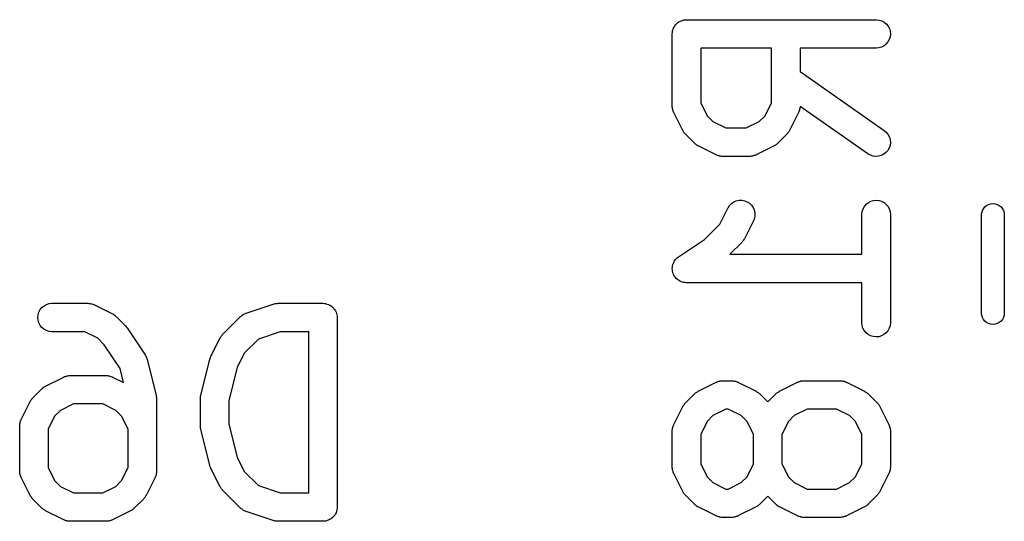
# Model space of a CAD drawing. Extents: x 0.77 to 5.19, y -2.29 to -0.61.
# Tile 7 of 41: x 0.77 to 0.97, y -1.65 to -1.55. Entities that reach past the tile are written whole.
import ezdxf

# ---------------------------------------------------------------- set-up
doc = ezdxf.new("R2010")
doc.units = 0
doc.header["$MEASUREMENT"] = 0
doc.layers.add('BLACK', color=7, linetype='CONTINUOUS')

msp = doc.modelspace()

# ---------------------------------------------------------------- linework, layer by layer
at = {"layer": 'BLACK', "linetype": 'CONTINUOUS'}
for p, q in [((0.905636, -1.55132), (0.905718, -1.55105)), ((0.905718, -1.55105), (0.905723, -1.55104)), ((0.905723, -1.55104), (0.905726, -1.55103)), ((0.905726, -1.55103), (0.905861, -1.55079)), ((0.905861, -1.55079), (0.905992, -1.55054)), ((0.905992, -1.55054), (0.905999, -1.55053)), ((0.905999, -1.55053), (0.906004, -1.55053)), ((0.906004, -1.55053), (0.906183, -1.55031)), ((0.906183, -1.55031), (0.90636, -1.5501)), ((0.90636, -1.5501), (0.906368, -1.55009)), ((0.906368, -1.55009), (0.906374, -1.55008)), ((0.906374, -1.55008), (0.906589, -1.54991)), ((0.906589, -1.54991), (0.906806, -1.54973)), ((0.906806, -1.54973), (0.906815, -1.54973)), ((0.906815, -1.54973), (0.906823, -1.54972)), ((0.906823, -1.54972), (0.907069, -1.54959)), ((0.907069, -1.54959), (0.907315, -1.54946)), ((0.907315, -1.54946), (0.907325, -1.54946)), ((0.907325, -1.54946), (0.907334, -1.54946)), ((0.907334, -1.54946), (0.907601, -1.54938)), ((0.907601, -1.54938), (0.907867, -1.5493)), ((0.907867, -1.5493), (0.907877, -1.5493)), ((0.907877, -1.5493), (0.907887, -1.54929)), ((0.907887, -1.54929), (0.908163, -1.54927)), ((0.908163, -1.54927), (0.90844, -1.54924)), ((0.90844, -1.54924), (0.94781, -1.54924)), ((0.94781, -1.54924), (0.947851, -1.54924)), ((0.947851, -1.54924), (0.948424, -1.54931)), ((0.948424, -1.54931), (0.948973, -1.54948)), ((0.948973, -1.54948), (0.949478, -1.54976)), ((0.949478, -1.54976), (0.94992, -1.55013)), ((0.94992, -1.55013), (0.950281, -1.55058)), ((0.950281, -1.55058), (0.950548, -1.55109)), ((0.905487, -1.55219), (0.905488, -1.55217)), ((0.905488, -1.55217), (0.905487, -1.55217)), ((0.905487, -1.55217), (0.905488, -1.55217)), ((0.905487, -1.56719), (0.905487, -1.55219)), ((0.905488, -1.55215), (0.905519, -1.55187)), ((0.905488, -1.55217), (0.905488, -1.55215)), ((0.905519, -1.55187), (0.905548, -1.5516)), ((0.905548, -1.5516), (0.905551, -1.55159)), ((0.905551, -1.55159), (0.905552, -1.55158)), ((0.905552, -1.55158), (0.905636, -1.55132)), ((0.950703, -1.55279), (0.950532, -1.55334)), ((0.950548, -1.55109), (0.950711, -1.55164)), ((0.950763, -1.55221), (0.950703, -1.55279)), ((0.950711, -1.55164), (0.950763, -1.55221)), ((0.911393, -1.55515), (0.911393, -1.56649)), ((0.92611, -1.55515), (0.911393, -1.55515)), ((0.92611, -1.56649), (0.92611, -1.55515)), ((0.94781, -1.55515), (0.932015, -1.55515)), ((0.932015, -1.55515), (0.932015, -1.56003)), ((0.948384, -1.55509), (0.94781, -1.55515)), ((0.948935, -1.55492), (0.948384, -1.55509)), ((0.949444, -1.55465), (0.948935, -1.55492)), ((0.949891, -1.55429), (0.949444, -1.55465)), ((0.950258, -1.55384), (0.949891, -1.55429)), ((0.950532, -1.55334), (0.950258, -1.55384)), ((0.932015, -1.56003), (0.949504, -1.57227)), ((0.905496, -1.56728), (0.905487, -1.56719)), ((0.905492, -1.56736), (0.905496, -1.56728)), ((0.905524, -1.56756), (0.905492, -1.56736)), ((0.911393, -1.56649), (0.912742, -1.56919)), ((0.924761, -1.56919), (0.92611, -1.56649)), ((0.932008, -1.56741), (0.931973, -1.56761)), ((0.932014, -1.56724), (0.932005, -1.56732)), ((0.932005, -1.56732), (0.932008, -1.56741)), ((0.946117, -1.57711), (0.932014, -1.56724)), ((0.905544, -1.56777), (0.905524, -1.56756)), ((0.905569, -1.56785), (0.905544, -1.56777)), ((0.905582, -1.56793), (0.905569, -1.56785)), ((0.905652, -1.56812), (0.905582, -1.56793)), ((0.90571, -1.56832), (0.905652, -1.56812)), ((0.905751, -1.56839), (0.90571, -1.56832)), ((0.905781, -1.56848), (0.905751, -1.56839)), ((0.905799, -1.56851), (0.905781, -1.56848)), ((0.907674, -1.57226), (0.905799, -1.56851)), ((0.912742, -1.56919), (0.913939, -1.57039)), ((0.923564, -1.57039), (0.924761, -1.56919)), ((0.931704, -1.56851), (0.929829, -1.57226)), ((0.931735, -1.56843), (0.931704, -1.56851)), ((0.931777, -1.56835), (0.931735, -1.56843)), ((0.931837, -1.56816), (0.931777, -1.56835)), ((0.93191, -1.56797), (0.931837, -1.56816)), ((0.931925, -1.56789), (0.93191, -1.56797)), ((0.931951, -1.56781), (0.931925, -1.56789)), ((0.931973, -1.56761), (0.931951, -1.56781)), ((0.913939, -1.57039), (0.916636, -1.57174)), ((0.920866, -1.57174), (0.923564, -1.57039)), ((0.907762, -1.5724), (0.907674, -1.57226)), ((0.907839, -1.57255), (0.907762, -1.5724)), ((0.907915, -1.57265), (0.907839, -1.57255)), ((0.907981, -1.57275), (0.907915, -1.57265)), ((0.908095, -1.57287), (0.907981, -1.57275)), ((0.908198, -1.573), (0.908095, -1.57287)), ((0.908227, -1.57303), (0.908198, -1.573)), ((0.910102, -1.5749), (0.908227, -1.57303)), ((0.916636, -1.57174), (0.920866, -1.57174)), ((0.929276, -1.57303), (0.927401, -1.5749)), ((0.929381, -1.5729), (0.929276, -1.57303)), ((0.929497, -1.57278), (0.929381, -1.5729)), ((0.929564, -1.57268), (0.929497, -1.57278)), ((0.929642, -1.57258), (0.929564, -1.57268)), ((0.92972, -1.57244), (0.929642, -1.57258)), ((0.92981, -1.5723), (0.92972, -1.57244)), ((0.929829, -1.57226), (0.92981, -1.5723)), ((0.949504, -1.57227), (0.949537, -1.5723)), ((0.949537, -1.5723), (0.949969, -1.57268)), ((0.949969, -1.57268), (0.95032, -1.57313)), ((0.95032, -1.57313), (0.950574, -1.57365)), ((0.91023, -1.57501), (0.910102, -1.5749)), ((0.910349, -1.57512), (0.91023, -1.57501)), ((0.910452, -1.57519), (0.910349, -1.57512)), ((0.910547, -1.57527), (0.910452, -1.57519)), ((0.910693, -1.57535), (0.910547, -1.57527)), ((0.910832, -1.57544), (0.910693, -1.57535)), ((0.910869, -1.57546), (0.910832, -1.57544)), ((0.914619, -1.57733), (0.910869, -1.57546)), ((0.926634, -1.57546), (0.922884, -1.57733)), ((0.926774, -1.57537), (0.926634, -1.57546)), ((0.926921, -1.57529), (0.926774, -1.57537)), ((0.927017, -1.57522), (0.926921, -1.57529)), ((0.927121, -1.57515), (0.927017, -1.57522)), ((0.927242, -1.57504), (0.927121, -1.57515)), ((0.927372, -1.57493), (0.927242, -1.57504)), ((0.927401, -1.5749), (0.927372, -1.57493)), ((0.950687, -1.57535), (0.950504, -1.5759)), ((0.950574, -1.57365), (0.950723, -1.57421)), ((0.950762, -1.57478), (0.950687, -1.57535)), ((0.950723, -1.57421), (0.950762, -1.57478)), ((0.9147, -1.57736), (0.914619, -1.57733)), ((0.914776, -1.5774), (0.9147, -1.57736)), ((0.914968, -1.57747), (0.914776, -1.5774)), ((0.915157, -1.57754), (0.914968, -1.57747)), ((0.915243, -1.57755), (0.915157, -1.57754)), ((0.915325, -1.57758), (0.915243, -1.57755)), ((0.915526, -1.5776), (0.915325, -1.57758)), ((0.915725, -1.57764), (0.915526, -1.5776)), ((0.915812, -1.57763), (0.915725, -1.57764)), ((0.915898, -1.57764), (0.915812, -1.57763)), ((0.915939, -1.57764), (0.915898, -1.57764)), ((0.921564, -1.57764), (0.915939, -1.57764)), ((0.92165, -1.57763), (0.921564, -1.57764)), ((0.921737, -1.57764), (0.92165, -1.57763)), ((0.921936, -1.57761), (0.921737, -1.57764)), ((0.922137, -1.57759), (0.921936, -1.57761)), ((0.922221, -1.57756), (0.922137, -1.57759)), ((0.922306, -1.57755), (0.922221, -1.57756)), ((0.922495, -1.57748), (0.922306, -1.57755)), ((0.922689, -1.57742), (0.922495, -1.57748)), ((0.922765, -1.57738), (0.922689, -1.57742)), ((0.922847, -1.57735), (0.922765, -1.57738)), ((0.922884, -1.57733), (0.922847, -1.57735)), ((0.946619, -1.57739), (0.946117, -1.57711)), ((0.947166, -1.57757), (0.946619, -1.57739)), ((0.947739, -1.57764), (0.947166, -1.57757)), ((0.948313, -1.5776), (0.947739, -1.57764)), ((0.948869, -1.57745), (0.948313, -1.5776)), ((0.949384, -1.57719), (0.948869, -1.57745)), ((0.949839, -1.57684), (0.949384, -1.57719)), ((0.950217, -1.5764), (0.949839, -1.57684)), ((0.950504, -1.5759), (0.950217, -1.5764)), ((0.917066, -1.58833), (0.91738, -1.58785)), ((0.91738, -1.58785), (0.917782, -1.58743)), ((0.917782, -1.58743), (0.918256, -1.58711)), ((0.918256, -1.58711), (0.918784, -1.58688)), ((0.918784, -1.58688), (0.919348, -1.58676)), ((0.919348, -1.58676), (0.919924, -1.58675)), ((0.919924, -1.58675), (0.920491, -1.58685)), ((0.920491, -1.58685), (0.921028, -1.58706)), ((0.921028, -1.58706), (0.921513, -1.58737)), ((0.921513, -1.58737), (0.92193, -1.58777)), ((0.92193, -1.58777), (0.92226, -1.58824)), ((0.945374, -1.58802), (0.945744, -1.58758)), ((0.945744, -1.58758), (0.946193, -1.58722)), ((0.946193, -1.58722), (0.946704, -1.58695)), ((0.946704, -1.58695), (0.947257, -1.58679)), ((0.947257, -1.58679), (0.947831, -1.58674)), ((0.947831, -1.58674), (0.948404, -1.5868)), ((0.948404, -1.5868), (0.948954, -1.58697)), ((0.948954, -1.58697), (0.949461, -1.58724)), ((0.949461, -1.58724), (0.949905, -1.58761)), ((0.949905, -1.58761), (0.95027, -1.58805)), ((0.970369, -1.58814), (0.970729, -1.58785)), ((0.970729, -1.58785), (0.971139, -1.58763)), ((0.971139, -1.58763), (0.971584, -1.58749)), ((0.971584, -1.58749), (0.972047, -1.58745)), ((0.972047, -1.58745), (0.97251, -1.58749)), ((0.97251, -1.58749), (0.972956, -1.58763)), ((0.972956, -1.58763), (0.973366, -1.58785)), ((0.973366, -1.58785), (0.973726, -1.58814)), ((0.915387, -1.59169), (0.917048, -1.58837)), ((0.917048, -1.58837), (0.917066, -1.58833)), ((0.92226, -1.58824), (0.922493, -1.58876)), ((0.922493, -1.58876), (0.922619, -1.58933)), ((0.922634, -1.5899), (0.922536, -1.59047)), ((0.922619, -1.58933), (0.922634, -1.5899)), ((0.944857, -1.58969), (0.944858, -1.58965)), ((0.944857, -1.59798), (0.944857, -1.58969)), ((0.944858, -1.58965), (0.944922, -1.58907)), ((0.944922, -1.58907), (0.945096, -1.58853)), ((0.945096, -1.58853), (0.945374, -1.58802)), ((0.95027, -1.58805), (0.95054, -1.58856)), ((0.95054, -1.58856), (0.950707, -1.58912)), ((0.950707, -1.58912), (0.950763, -1.58969)), ((0.950763, -1.58969), (0.950763, -1.61219)), ((0.969685, -1.5897), (0.969719, -1.58936)), ((0.969685, -1.6103), (0.969685, -1.5897)), ((0.969719, -1.58936), (0.969854, -1.58891)), ((0.969854, -1.58891), (0.970074, -1.5885)), ((0.970074, -1.5885), (0.970369, -1.58814)), ((0.973726, -1.58814), (0.974021, -1.5885)), ((0.974021, -1.5885), (0.97424, -1.58891)), ((0.97424, -1.58891), (0.974375, -1.58936)), ((0.974375, -1.58936), (0.974409, -1.5897)), ((0.974409, -1.5897), (0.974409, -1.6103)), ((0.912183, -1.59489), (0.915387, -1.59169)), ((0.92233, -1.59101), (0.920455, -1.59476)), ((0.922536, -1.59047), (0.92233, -1.59101)), ((0.906802, -1.59848), (0.912183, -1.59489)), ((0.919902, -1.59553), (0.917444, -1.59798)), ((0.920007, -1.5954), (0.919902, -1.59553)), ((0.920123, -1.59528), (0.920007, -1.5954)), ((0.92019, -1.59518), (0.920123, -1.59528)), ((0.920268, -1.59508), (0.92019, -1.59518)), ((0.920346, -1.59493), (0.920268, -1.59508)), ((0.920436, -1.5948), (0.920346, -1.59493)), ((0.920455, -1.59476), (0.920436, -1.5948)), ((0.917444, -1.59798), (0.944857, -1.59798)), ((0.905548, -1.60034), (0.905634, -1.60007)), ((0.905634, -1.60007), (0.905716, -1.5998)), ((0.905716, -1.5998), (0.905717, -1.5998)), ((0.905717, -1.5998), (0.905718, -1.59979)), ((0.905718, -1.59979), (0.90586, -1.59953)), ((0.90586, -1.59953), (0.90599, -1.59929)), ((0.90599, -1.59929), (0.905991, -1.59929)), ((0.905991, -1.59929), (0.905992, -1.59929)), ((0.905992, -1.59929), (0.906172, -1.59907)), ((0.906172, -1.59907), (0.906356, -1.59885)), ((0.906356, -1.59885), (0.906358, -1.59884)), ((0.906358, -1.59884), (0.90636, -1.59884)), ((0.90636, -1.59884), (0.906576, -1.59867)), ((0.906576, -1.59867), (0.906802, -1.59848)), ((0.905487, -1.60092), (0.905517, -1.60064)), ((0.905514, -1.60121), (0.905487, -1.60092)), ((0.905487, -1.60092), (0.905488, -1.60092)), ((0.905488, -1.60092), (0.905487, -1.60092)), ((0.90554, -1.60149), (0.905514, -1.60121)), ((0.905517, -1.60064), (0.905547, -1.60035)), ((0.905541, -1.6015), (0.90554, -1.60149)), ((0.90554, -1.60149), (0.90554, -1.60149)), ((0.905619, -1.60176), (0.905541, -1.6015)), ((0.905547, -1.60035), (0.905548, -1.60034)), ((0.905547, -1.60035), (0.905547, -1.60035)), ((0.905702, -1.60204), (0.905619, -1.60176)), ((0.905703, -1.60205), (0.905702, -1.60204)), ((0.905704, -1.60205), (0.905703, -1.60205)), ((0.905839, -1.60231), (0.905704, -1.60205)), ((0.905969, -1.60255), (0.905839, -1.60231)), ((0.905971, -1.60256), (0.905969, -1.60255)), ((0.905972, -1.60256), (0.905971, -1.60256)), ((0.906155, -1.60278), (0.905972, -1.60256)), ((0.906331, -1.603), (0.906155, -1.60278)), ((0.906332, -1.603), (0.906331, -1.603)), ((0.906334, -1.60301), (0.906332, -1.603)), ((0.906553, -1.60319), (0.906334, -1.60301)), ((0.906772, -1.60337), (0.906553, -1.60319)), ((0.906774, -1.60337), (0.906772, -1.60337)), ((0.906776, -1.60338), (0.906774, -1.60337)), ((0.907017, -1.60351), (0.906776, -1.60338)), ((0.907277, -1.60365), (0.907017, -1.60351)), ((0.907279, -1.60365), (0.907277, -1.60365)), ((0.907281, -1.60365), (0.907279, -1.60365)), ((0.907544, -1.60374), (0.907281, -1.60365)), ((0.907826, -1.60383), (0.907544, -1.60374)), ((0.907829, -1.60383), (0.907826, -1.60383)), ((0.907831, -1.60383), (0.907829, -1.60383)), ((0.908117, -1.60386), (0.907831, -1.60383)), ((0.908399, -1.60389), (0.908117, -1.60386)), ((0.908403, -1.60389), (0.908399, -1.60389)), ((0.908404, -1.60389), (0.908403, -1.60389)), ((0.90844, -1.60389), (0.908404, -1.60389)), ((0.908404, -1.60389), (0.908404, -1.60389)), ((0.944857, -1.60389), (0.90844, -1.60389)), ((0.944857, -1.61219), (0.944857, -1.60389)), ((0.775628, -1.60839), (0.776179, -1.60822)), ((0.776179, -1.60822), (0.776753, -1.60816)), ((0.776753, -1.60816), (0.784252, -1.60816)), ((0.784252, -1.60816), (0.784293, -1.60816)), ((0.784293, -1.60816), (0.78438, -1.60817)), ((0.78438, -1.60817), (0.784466, -1.60817)), ((0.784466, -1.60817), (0.784666, -1.60821)), ((0.784666, -1.60821), (0.784866, -1.60823)), ((0.784866, -1.60823), (0.784948, -1.60826)), ((0.784948, -1.60826), (0.785034, -1.60827)), ((0.785034, -1.60827), (0.785223, -1.60834)), ((0.822727, -1.6083), (0.82289, -1.60827)), ((0.82289, -1.60827), (0.823049, -1.60822)), ((0.823049, -1.60822), (0.823171, -1.60821)), ((0.823171, -1.60821), (0.823291, -1.60818)), ((0.823291, -1.60818), (0.823457, -1.60818)), ((0.823457, -1.60818), (0.823622, -1.60816)), ((0.823622, -1.60816), (0.832996, -1.60816)), ((0.832996, -1.60816), (0.833016, -1.60816)), ((0.833016, -1.60816), (0.833016, -1.60816)), ((0.833016, -1.60816), (0.833017, -1.60816)), ((0.833017, -1.60816), (0.833037, -1.60816)), ((0.833037, -1.60816), (0.833314, -1.6082)), ((0.833314, -1.6082), (0.83359, -1.60822)), ((0.83359, -1.60822), (0.833599, -1.60823)), ((0.833599, -1.60823), (0.83361, -1.60823)), ((0.83361, -1.60823), (0.833873, -1.60831)), ((0.77386, -1.61052), (0.774031, -1.60997)), ((0.774031, -1.60997), (0.774305, -1.60947)), ((0.774305, -1.60947), (0.774672, -1.60902)), ((0.774672, -1.60902), (0.775119, -1.60866)), ((0.775119, -1.60866), (0.775628, -1.60839)), ((0.785223, -1.60834), (0.785415, -1.6084)), ((0.785415, -1.6084), (0.785491, -1.60845)), ((0.785491, -1.60845), (0.785573, -1.60848)), ((0.785573, -1.60848), (0.789322, -1.61035)), ((0.816538, -1.61043), (0.816722, -1.61034)), ((0.816722, -1.61034), (0.816901, -1.61025)), ((0.816901, -1.61025), (0.816985, -1.61023)), ((0.816985, -1.61023), (0.817064, -1.61019)), ((0.817064, -1.61019), (0.822688, -1.60832)), ((0.822688, -1.60832), (0.822727, -1.6083)), ((0.833873, -1.60831), (0.83414, -1.6084)), ((0.83414, -1.6084), (0.834149, -1.6084)), ((0.834149, -1.6084), (0.834159, -1.6084)), ((0.834159, -1.6084), (0.834404, -1.60854)), ((0.834404, -1.60854), (0.834647, -1.60867)), ((0.834647, -1.60867), (0.834655, -1.60868)), ((0.834655, -1.60868), (0.834664, -1.60868)), ((0.834664, -1.60868), (0.834878, -1.60886)), ((0.834878, -1.60886), (0.835091, -1.60904)), ((0.835091, -1.60904), (0.835098, -1.60904)), ((0.835098, -1.60904), (0.835106, -1.60905)), ((0.835106, -1.60905), (0.835278, -1.60927)), ((0.835278, -1.60927), (0.835455, -1.60948)), ((0.835455, -1.60948), (0.83546, -1.60949)), ((0.83546, -1.60949), (0.835467, -1.6095)), ((0.835467, -1.6095), (0.835595, -1.60975)), ((0.835595, -1.60975), (0.835726, -1.60999)), ((0.835726, -1.60999), (0.835729, -1.61)), ((0.835729, -1.61), (0.835734, -1.61001)), ((0.835734, -1.61001), (0.835811, -1.61027)), ((0.835811, -1.61027), (0.835892, -1.61054)), ((0.969719, -1.61064), (0.969685, -1.6103)), ((0.974409, -1.6103), (0.974375, -1.61064)), ((0.7738, -1.6111), (0.77386, -1.61052)), ((0.773852, -1.61167), (0.7738, -1.6111)), ((0.774015, -1.61222), (0.773852, -1.61167)), ((0.774282, -1.61273), (0.774015, -1.61222)), ((0.789322, -1.61035), (0.789359, -1.61037)), ((0.789359, -1.61037), (0.789498, -1.61046)), ((0.789498, -1.61046), (0.789644, -1.61054)), ((0.789644, -1.61054), (0.789739, -1.61062)), ((0.789739, -1.61062), (0.789842, -1.61068)), ((0.789842, -1.61068), (0.789961, -1.6108)), ((0.789961, -1.6108), (0.790089, -1.6109)), ((0.790089, -1.6109), (0.791964, -1.61278)), ((0.81216, -1.61465), (0.81591, -1.6109)), ((0.81591, -1.6109), (0.815939, -1.61088)), ((0.815939, -1.61088), (0.816007, -1.61082)), ((0.816007, -1.61082), (0.816067, -1.61076)), ((0.816067, -1.61076), (0.816232, -1.61064)), ((0.816232, -1.61064), (0.81639, -1.61052)), ((0.81639, -1.61052), (0.816466, -1.61048)), ((0.816466, -1.61048), (0.816538, -1.61043)), ((0.835892, -1.61054), (0.835893, -1.61055)), ((0.835893, -1.61055), (0.835896, -1.61056)), ((0.835896, -1.61056), (0.835921, -1.61084)), ((0.835921, -1.61084), (0.835949, -1.61112)), ((0.835949, -1.61112), (0.835949, -1.65049)), ((0.944914, -1.61276), (0.944857, -1.61219)), ((0.950763, -1.61223), (0.950698, -1.6128)), ((0.950763, -1.61219), (0.950763, -1.61223)), ((0.969854, -1.61109), (0.969719, -1.61064)), ((0.970074, -1.6115), (0.969854, -1.61109)), ((0.970369, -1.61186), (0.970074, -1.6115)), ((0.970729, -1.61215), (0.970369, -1.61186)), ((0.971139, -1.61237), (0.970729, -1.61215)), ((0.971584, -1.61251), (0.971139, -1.61237)), ((0.972956, -1.61237), (0.97251, -1.61251)), ((0.973366, -1.61215), (0.972956, -1.61237)), ((0.973726, -1.61186), (0.973366, -1.61215)), ((0.974021, -1.6115), (0.973726, -1.61186)), ((0.97424, -1.61109), (0.974021, -1.6115)), ((0.974375, -1.61064), (0.97424, -1.61109)), ((0.774643, -1.61318), (0.774282, -1.61273)), ((0.775085, -1.61355), (0.774643, -1.61318)), ((0.77559, -1.61383), (0.775085, -1.61355)), ((0.776139, -1.61401), (0.77559, -1.61383)), ((0.776712, -1.61407), (0.776139, -1.61401)), ((0.776753, -1.61407), (0.776712, -1.61407)), ((0.783555, -1.61407), (0.776753, -1.61407)), ((0.786252, -1.61542), (0.783555, -1.61407)), ((0.791964, -1.61278), (0.791968, -1.61278)), ((0.791968, -1.61278), (0.791968, -1.61278)), ((0.791968, -1.61278), (0.791969, -1.61278)), ((0.791969, -1.61278), (0.791993, -1.61281)), ((0.791993, -1.61281), (0.792161, -1.61302)), ((0.792161, -1.61302), (0.792333, -1.61323)), ((0.792333, -1.61323), (0.796083, -1.61885)), ((0.824101, -1.61407), (0.819593, -1.61557)), ((0.830043, -1.61407), (0.824101, -1.61407)), ((0.830043, -1.64753), (0.830043, -1.61407)), ((0.94508, -1.61331), (0.944914, -1.61276)), ((0.945351, -1.61382), (0.94508, -1.61331)), ((0.945715, -1.61427), (0.945351, -1.61382)), ((0.946159, -1.61463), (0.945715, -1.61427)), ((0.949876, -1.6143), (0.949427, -1.61466)), ((0.950247, -1.61385), (0.949876, -1.6143)), ((0.950524, -1.61335), (0.950247, -1.61385)), ((0.950698, -1.6128), (0.950524, -1.61335)), ((0.972047, -1.61255), (0.971584, -1.61251)), ((0.97251, -1.61251), (0.972047, -1.61255)), ((0.787582, -1.61675), (0.786252, -1.61542)), ((0.809732, -1.61917), (0.811607, -1.61542)), ((0.811607, -1.61542), (0.811626, -1.61538)), ((0.811626, -1.61538), (0.811716, -1.61525)), ((0.811716, -1.61525), (0.811794, -1.6151)), ((0.811794, -1.6151), (0.811872, -1.615)), ((0.811872, -1.615), (0.811939, -1.6149)), ((0.811939, -1.6149), (0.812055, -1.61478)), ((0.812055, -1.61478), (0.81216, -1.61465)), ((0.819593, -1.61557), (0.816675, -1.61849)), ((0.946666, -1.61491), (0.946159, -1.61463)), ((0.947216, -1.61508), (0.946666, -1.61491)), ((0.94779, -1.61514), (0.947216, -1.61508)), ((0.948364, -1.61509), (0.94779, -1.61514)), ((0.948916, -1.61492), (0.948364, -1.61509)), ((0.949427, -1.61466), (0.948916, -1.61492)), ((0.790885, -1.6217), (0.787582, -1.61675)), ((0.816675, -1.61849), (0.815159, -1.62152)), ((0.796083, -1.61885), (0.796105, -1.61889)), ((0.796105, -1.61889), (0.796196, -1.61906)), ((0.796196, -1.61906), (0.796297, -1.61923)), ((0.796297, -1.61923), (0.796328, -1.61932)), ((0.796328, -1.61932), (0.796369, -1.6194)), ((0.796369, -1.6194), (0.796424, -1.61959)), ((0.796424, -1.61959), (0.79649, -1.61978)), ((0.79649, -1.61978), (0.798365, -1.62727)), ((0.807634, -1.62727), (0.809509, -1.61978)), ((0.809509, -1.61978), (0.809519, -1.61974)), ((0.809519, -1.61974), (0.809524, -1.61972)), ((0.809524, -1.61972), (0.809526, -1.61971)), ((0.809526, -1.61971), (0.809625, -1.61945)), ((0.809625, -1.61945), (0.80972, -1.6192)), ((0.80972, -1.6192), (0.809728, -1.61918)), ((0.809728, -1.61918), (0.809732, -1.61917)), ((0.791615, -1.62462), (0.790885, -1.6217)), ((0.815159, -1.62152), (0.813451, -1.62835)), ((0.775432, -1.62535), (0.779182, -1.62347)), ((0.779182, -1.62347), (0.779219, -1.62346)), ((0.779219, -1.62346), (0.779301, -1.62343)), ((0.779301, -1.62343), (0.779377, -1.62339)), ((0.779377, -1.62339), (0.779571, -1.62333)), ((0.779571, -1.62333), (0.77976, -1.62326)), ((0.77976, -1.62326), (0.779845, -1.62324)), ((0.779845, -1.62324), (0.779929, -1.62322)), ((0.779929, -1.62322), (0.78013, -1.6232)), ((0.78013, -1.6232), (0.780329, -1.62317)), ((0.780329, -1.62317), (0.780416, -1.62317)), ((0.780416, -1.62317), (0.780502, -1.62316)), ((0.780502, -1.62316), (0.788001, -1.62316)), ((0.788001, -1.62316), (0.788043, -1.62316)), ((0.788043, -1.62316), (0.788129, -1.62317)), ((0.788129, -1.62317), (0.788216, -1.62317)), ((0.788216, -1.62317), (0.788415, -1.6232)), ((0.788415, -1.6232), (0.788615, -1.62323)), ((0.788615, -1.62323), (0.788698, -1.62325)), ((0.788698, -1.62325), (0.788784, -1.62327)), ((0.788784, -1.62327), (0.788973, -1.62334)), ((0.788973, -1.62334), (0.789165, -1.6234)), ((0.789165, -1.6234), (0.789241, -1.62344)), ((0.789241, -1.62344), (0.789322, -1.62347)), ((0.789322, -1.62347), (0.791615, -1.62462)), ((0.910869, -1.62642), (0.914619, -1.62454)), ((0.914619, -1.62454), (0.914656, -1.62452)), ((0.914656, -1.62452), (0.914737, -1.62449)), ((0.914737, -1.62449), (0.914814, -1.62445)), ((0.914814, -1.62445), (0.915007, -1.6244)), ((0.915007, -1.6244), (0.915197, -1.62433)), ((0.915197, -1.62433), (0.915282, -1.62431)), ((0.915282, -1.62431), (0.915366, -1.62429)), ((0.915366, -1.62429), (0.915567, -1.62427)), ((0.915567, -1.62427), (0.915766, -1.62424)), ((0.915766, -1.62424), (0.915853, -1.62424)), ((0.915853, -1.62424), (0.915939, -1.62423)), ((0.915939, -1.62423), (0.917814, -1.62423)), ((0.917814, -1.62423), (0.917855, -1.62423)), ((0.917855, -1.62423), (0.917942, -1.62424)), ((0.917942, -1.62424), (0.918029, -1.62424)), ((0.918029, -1.62424), (0.918228, -1.62427)), ((0.918228, -1.62427), (0.918428, -1.6243)), ((0.918428, -1.6243), (0.918511, -1.62432)), ((0.918511, -1.62432), (0.918596, -1.62434)), ((0.918596, -1.62434), (0.918785, -1.62441)), ((0.918785, -1.62441), (0.918977, -1.62447)), ((0.918977, -1.62447), (0.919053, -1.62451)), ((0.919053, -1.62451), (0.919135, -1.62454)), ((0.919135, -1.62454), (0.922884, -1.62642)), ((0.927742, -1.62642), (0.931492, -1.62454)), ((0.931492, -1.62454), (0.931529, -1.62452)), ((0.931529, -1.62452), (0.93161, -1.62449)), ((0.93161, -1.62449), (0.931687, -1.62445)), ((0.931687, -1.62445), (0.93188, -1.6244)), ((0.93188, -1.6244), (0.93207, -1.62433)), ((0.93207, -1.62433), (0.932155, -1.62431)), ((0.932155, -1.62431), (0.932239, -1.62429)), ((0.932239, -1.62429), (0.93244, -1.62427)), ((0.93244, -1.62427), (0.932639, -1.62424)), ((0.932639, -1.62424), (0.932726, -1.62424)), ((0.932726, -1.62424), (0.932812, -1.62423)), ((0.932812, -1.62423), (0.940311, -1.62423)), ((0.940311, -1.62423), (0.940352, -1.62423)), ((0.940352, -1.62423), (0.940439, -1.62424)), ((0.940439, -1.62424), (0.940526, -1.62424)), ((0.940526, -1.62424), (0.940725, -1.62427)), ((0.940725, -1.62427), (0.940925, -1.6243)), ((0.940925, -1.6243), (0.941008, -1.62432)), ((0.941008, -1.62432), (0.941094, -1.62434)), ((0.941094, -1.62434), (0.941282, -1.62441)), ((0.941282, -1.62441), (0.941474, -1.62447)), ((0.941474, -1.62447), (0.941551, -1.62451)), ((0.941551, -1.62451), (0.941632, -1.62454)), ((0.941632, -1.62454), (0.945381, -1.62642)), ((0.77279, -1.62778), (0.774665, -1.6259)), ((0.774665, -1.6259), (0.774694, -1.62587)), ((0.774694, -1.62587), (0.774824, -1.62577)), ((0.774824, -1.62577), (0.774945, -1.62566)), ((0.774945, -1.62566), (0.775049, -1.62559)), ((0.775049, -1.62559), (0.775145, -1.62551)), ((0.775145, -1.62551), (0.775292, -1.62544)), ((0.775292, -1.62544), (0.775432, -1.62535)), ((0.910381, -1.62672), (0.910486, -1.62666)), ((0.910486, -1.62666), (0.910582, -1.62658)), ((0.910582, -1.62658), (0.910729, -1.62651)), ((0.910729, -1.62651), (0.910869, -1.62642)), ((0.922884, -1.62642), (0.922921, -1.62644)), ((0.922921, -1.62644), (0.92306, -1.62653)), ((0.92306, -1.62653), (0.923206, -1.62661)), ((0.923206, -1.62661), (0.923301, -1.62668)), ((0.923301, -1.62668), (0.923404, -1.62675)), ((0.927254, -1.62672), (0.927358, -1.62666)), ((0.927358, -1.62666), (0.927454, -1.62658)), ((0.927454, -1.62658), (0.927602, -1.62651)), ((0.927602, -1.62651), (0.927742, -1.62642)), ((0.945381, -1.62642), (0.945418, -1.62644)), ((0.945418, -1.62644), (0.945557, -1.62653)), ((0.945557, -1.62653), (0.945703, -1.62661)), ((0.945703, -1.62661), (0.945798, -1.62668)), ((0.945798, -1.62668), (0.945901, -1.62675)), ((0.770362, -1.63229), (0.772237, -1.62854)), ((0.772237, -1.62854), (0.772256, -1.62851)), ((0.772256, -1.62851), (0.772346, -1.62837)), ((0.772346, -1.62837), (0.772424, -1.62822)), ((0.772424, -1.62822), (0.772502, -1.62813)), ((0.772502, -1.62813), (0.772569, -1.62802)), ((0.772569, -1.62802), (0.772685, -1.62791)), ((0.772685, -1.62791), (0.77279, -1.62778)), ((0.798365, -1.62727), (0.798375, -1.62731)), ((0.798375, -1.62731), (0.798382, -1.62737)), ((0.798382, -1.62737), (0.798397, -1.62742)), ((0.798397, -1.62742), (0.79842, -1.62765)), ((0.79842, -1.62765), (0.798451, -1.62789)), ((0.798451, -1.62789), (0.798448, -1.62794)), ((0.798448, -1.62794), (0.798453, -1.62799)), ((0.798453, -1.62799), (0.798453, -1.64299)), ((0.807546, -1.62795), (0.807552, -1.6279)), ((0.807546, -1.62799), (0.807546, -1.62795)), ((0.807546, -1.63361), (0.807546, -1.62799)), ((0.807549, -1.62784), (0.807584, -1.62761)), ((0.807552, -1.6279), (0.807549, -1.62784)), ((0.807584, -1.62761), (0.80761, -1.62738)), ((0.80761, -1.62738), (0.807626, -1.62733)), ((0.807626, -1.62733), (0.807634, -1.62727)), ((0.813451, -1.62835), (0.813451, -1.63325)), ((0.908227, -1.62885), (0.910102, -1.62697)), ((0.910102, -1.62697), (0.910131, -1.62694)), ((0.910131, -1.62694), (0.910261, -1.62684)), ((0.910261, -1.62684), (0.910381, -1.62672)), ((0.923404, -1.62675), (0.923523, -1.62687)), ((0.923523, -1.62687), (0.923651, -1.62697)), ((0.923651, -1.62697), (0.925313, -1.62863)), ((0.925313, -1.62863), (0.926975, -1.62697)), ((0.926975, -1.62697), (0.927004, -1.62694)), ((0.927004, -1.62694), (0.927134, -1.62684)), ((0.927134, -1.62684), (0.927254, -1.62672)), ((0.945901, -1.62675), (0.94602, -1.62687)), ((0.94602, -1.62687), (0.946149, -1.62697)), ((0.946149, -1.62697), (0.948023, -1.62885)), ((0.778502, -1.63042), (0.777305, -1.63161)), ((0.781199, -1.62907), (0.778502, -1.63042)), ((0.787304, -1.62907), (0.781199, -1.62907)), ((0.790002, -1.63042), (0.787304, -1.62907)), ((0.791199, -1.63161), (0.790002, -1.63042)), ((0.905799, -1.63336), (0.907674, -1.62961)), ((0.907674, -1.62961), (0.907693, -1.62958)), ((0.907693, -1.62958), (0.907783, -1.62944)), ((0.907783, -1.62944), (0.907861, -1.62929)), ((0.907861, -1.62929), (0.907939, -1.6292)), ((0.907939, -1.6292), (0.908006, -1.62909)), ((0.908006, -1.62909), (0.908122, -1.62897)), ((0.908122, -1.62897), (0.908227, -1.62885)), ((0.916636, -1.63014), (0.913939, -1.63149)), ((0.917117, -1.63014), (0.916636, -1.63014)), ((0.919814, -1.63149), (0.917117, -1.63014)), ((0.933509, -1.63014), (0.930812, -1.63149)), ((0.939614, -1.63014), (0.933509, -1.63014)), ((0.942312, -1.63149), (0.939614, -1.63014)), ((0.948023, -1.62885), (0.948052, -1.62888)), ((0.948052, -1.62888), (0.948156, -1.629)), ((0.948156, -1.629), (0.94827, -1.62913)), ((0.94827, -1.62913), (0.948335, -1.62923)), ((0.948335, -1.62923), (0.948412, -1.62933)), ((0.948412, -1.62933), (0.948488, -1.62947)), ((0.948488, -1.62947), (0.948576, -1.62961)), ((0.948576, -1.62961), (0.950451, -1.63336)), ((0.770156, -1.63283), (0.770228, -1.63264)), ((0.770228, -1.63264), (0.770289, -1.63245)), ((0.770289, -1.63245), (0.770331, -1.63238)), ((0.770331, -1.63238), (0.770362, -1.63229)), ((0.777305, -1.63161), (0.775956, -1.63431)), ((0.792548, -1.63431), (0.791199, -1.63161)), ((0.912742, -1.63268), (0.911393, -1.63538)), ((0.913939, -1.63149), (0.912742, -1.63268)), ((0.921012, -1.63268), (0.919814, -1.63149)), ((0.92236, -1.63538), (0.921012, -1.63268)), ((0.929615, -1.63268), (0.928266, -1.63538)), ((0.930812, -1.63149), (0.929615, -1.63268)), ((0.943509, -1.63268), (0.942312, -1.63149)), ((0.944857, -1.63538), (0.943509, -1.63268)), ((0.770051, -1.63357), (0.770061, -1.63349)), ((0.770051, -1.63361), (0.770051, -1.63357)), ((0.770051, -1.64299), (0.770051, -1.63361)), ((0.770058, -1.6334), (0.770093, -1.6332)), ((0.770061, -1.63349), (0.770058, -1.6334)), ((0.770093, -1.6332), (0.770115, -1.633)), ((0.770115, -1.633), (0.770141, -1.63292)), ((0.770141, -1.63292), (0.770156, -1.63283)), ((0.775956, -1.63431), (0.775956, -1.64229)), ((0.792548, -1.64229), (0.792548, -1.63431)), ((0.807551, -1.63367), (0.807546, -1.63361)), ((0.807548, -1.63372), (0.807551, -1.63367)), ((0.807579, -1.63395), (0.807548, -1.63372)), ((0.807602, -1.63419), (0.807579, -1.63395)), ((0.807617, -1.63424), (0.807602, -1.63419)), ((0.807624, -1.63429), (0.807617, -1.63424)), ((0.807634, -1.63433), (0.807624, -1.63429)), ((0.809509, -1.64183), (0.807634, -1.63433)), ((0.813451, -1.63325), (0.815159, -1.64008)), ((0.905487, -1.63468), (0.905488, -1.63464)), ((0.905487, -1.64218), (0.905487, -1.63468)), ((0.905488, -1.63464), (0.905497, -1.63456)), ((0.905495, -1.63447), (0.905529, -1.63427)), ((0.905497, -1.63456), (0.905495, -1.63447)), ((0.905529, -1.63427), (0.905552, -1.63407)), ((0.905552, -1.63407), (0.905578, -1.63399)), ((0.905578, -1.63399), (0.905593, -1.6339)), ((0.905593, -1.6339), (0.905665, -1.63371)), ((0.905665, -1.63371), (0.905726, -1.63352)), ((0.905726, -1.63352), (0.905768, -1.63344)), ((0.905768, -1.63344), (0.905799, -1.63336)), ((0.950451, -1.63336), (0.950469, -1.6334)), ((0.950469, -1.6334), (0.950499, -1.63348)), ((0.950499, -1.63348), (0.95054, -1.63356)), ((0.95054, -1.63356), (0.950599, -1.63375)), ((0.950599, -1.63375), (0.950668, -1.63394)), ((0.950668, -1.63394), (0.950682, -1.63403)), ((0.950682, -1.63403), (0.950707, -1.63411)), ((0.950707, -1.63411), (0.950726, -1.63431)), ((0.950726, -1.63431), (0.950758, -1.63451)), ((0.950758, -1.63451), (0.950755, -1.6346)), ((0.950755, -1.6346), (0.950763, -1.63468)), ((0.950763, -1.63468), (0.950763, -1.64218)), ((0.911393, -1.63538), (0.911393, -1.64149)), ((0.92236, -1.64149), (0.92236, -1.63538)), ((0.928266, -1.63538), (0.928266, -1.64149)), ((0.944857, -1.64149), (0.944857, -1.63538)), ((0.815159, -1.64008), (0.816675, -1.64311)), ((0.770059, -1.64307), (0.770051, -1.64299)), ((0.775956, -1.64229), (0.777305, -1.64499)), ((0.791199, -1.64499), (0.792548, -1.64229)), ((0.798453, -1.64303), (0.798443, -1.64312)), ((0.798453, -1.64299), (0.798453, -1.64303)), ((0.809514, -1.64184), (0.809509, -1.64183)), ((0.809516, -1.64186), (0.809514, -1.64184)), ((0.809609, -1.64211), (0.809516, -1.64186)), ((0.809702, -1.64237), (0.809609, -1.64211)), ((0.80971, -1.64238), (0.809702, -1.64237)), ((0.809714, -1.6424), (0.80971, -1.64238)), ((0.809732, -1.64243), (0.809714, -1.6424)), ((0.811607, -1.64618), (0.809732, -1.64243)), ((0.905496, -1.64227), (0.905487, -1.64218)), ((0.905492, -1.64236), (0.905496, -1.64227)), ((0.905524, -1.64255), (0.905492, -1.64236)), ((0.905544, -1.64276), (0.905524, -1.64255)), ((0.905569, -1.64284), (0.905544, -1.64276)), ((0.905582, -1.64292), (0.905569, -1.64284)), ((0.905652, -1.64311), (0.905582, -1.64292)), ((0.911393, -1.64149), (0.912742, -1.64418)), ((0.921012, -1.64418), (0.92236, -1.64149)), ((0.928266, -1.64149), (0.929615, -1.64418)), ((0.943509, -1.64418), (0.944857, -1.64149)), ((0.950657, -1.64296), (0.950585, -1.64315)), ((0.950672, -1.64288), (0.950657, -1.64296)), ((0.950698, -1.6428), (0.950672, -1.64288)), ((0.950721, -1.6426), (0.950698, -1.6428)), ((0.950755, -1.6424), (0.950721, -1.6426)), ((0.950763, -1.64222), (0.950753, -1.64231)), ((0.950753, -1.64231), (0.950755, -1.6424)), ((0.950763, -1.64218), (0.950763, -1.64222)), ((0.770056, -1.64316), (0.770059, -1.64307)), ((0.770087, -1.64336), (0.770056, -1.64316)), ((0.770107, -1.64356), (0.770087, -1.64336)), ((0.770132, -1.64365), (0.770107, -1.64356)), ((0.770146, -1.64373), (0.770132, -1.64365)), ((0.770215, -1.64392), (0.770146, -1.64373)), ((0.770273, -1.64411), (0.770215, -1.64392)), ((0.770314, -1.64419), (0.770273, -1.64411)), ((0.770344, -1.64427), (0.770314, -1.64419)), ((0.770362, -1.64431), (0.770344, -1.64427)), ((0.772237, -1.64806), (0.770362, -1.64431)), ((0.777305, -1.64499), (0.778502, -1.64619)), ((0.790002, -1.64619), (0.791199, -1.64499)), ((0.798142, -1.64431), (0.796267, -1.64806)), ((0.798173, -1.64423), (0.798142, -1.64431)), ((0.798215, -1.64415), (0.798173, -1.64423)), ((0.798275, -1.64396), (0.798215, -1.64415)), ((0.798348, -1.64377), (0.798275, -1.64396)), ((0.798363, -1.64368), (0.798348, -1.64377)), ((0.798389, -1.6436), (0.798363, -1.64368)), ((0.798411, -1.6434), (0.798389, -1.6436)), ((0.798446, -1.6432), (0.798411, -1.6434)), ((0.798443, -1.64312), (0.798446, -1.6432)), ((0.816675, -1.64311), (0.819593, -1.64603)), ((0.90571, -1.64331), (0.905652, -1.64311)), ((0.905751, -1.64338), (0.90571, -1.64331)), ((0.905781, -1.64347), (0.905751, -1.64338)), ((0.905799, -1.6435), (0.905781, -1.64347)), ((0.907674, -1.64725), (0.905799, -1.6435)), ((0.912742, -1.64418), (0.913939, -1.64538)), ((0.919814, -1.64538), (0.921012, -1.64418)), ((0.929615, -1.64418), (0.930812, -1.64538)), ((0.942312, -1.64538), (0.943509, -1.64418)), ((0.950451, -1.6435), (0.948576, -1.64725)), ((0.950482, -1.64342), (0.950451, -1.6435)), ((0.950524, -1.64335), (0.950482, -1.64342)), ((0.950585, -1.64315), (0.950524, -1.64335)), ((0.778502, -1.64619), (0.781199, -1.64753)), ((0.787304, -1.64753), (0.790002, -1.64619)), ((0.811696, -1.64632), (0.811607, -1.64618)), ((0.811772, -1.64647), (0.811696, -1.64632)), ((0.811848, -1.64657), (0.811772, -1.64647)), ((0.811914, -1.64667), (0.811848, -1.64657)), ((0.812028, -1.64679), (0.811914, -1.64667)), ((0.812131, -1.64692), (0.812028, -1.64679)), ((0.81216, -1.64695), (0.812131, -1.64692)), ((0.81591, -1.6507), (0.81216, -1.64695)), ((0.819593, -1.64603), (0.824101, -1.64753)), ((0.913939, -1.64538), (0.916636, -1.64673)), ((0.916636, -1.64673), (0.917117, -1.64673)), ((0.917117, -1.64673), (0.919814, -1.64538)), ((0.930812, -1.64538), (0.933509, -1.64673)), ((0.933509, -1.64673), (0.939614, -1.64673)), ((0.939614, -1.64673), (0.942312, -1.64538)), ((0.772325, -1.6482), (0.772237, -1.64806)), ((0.772402, -1.64835), (0.772325, -1.6482)), ((0.772478, -1.64844), (0.772402, -1.64835)), ((0.772544, -1.64855), (0.772478, -1.64844)), ((0.772658, -1.64867), (0.772544, -1.64855)), ((0.772761, -1.6488), (0.772658, -1.64867)), ((0.77279, -1.64883), (0.772761, -1.6488)), ((0.774665, -1.6507), (0.77279, -1.64883)), ((0.781199, -1.64753), (0.787304, -1.64753)), ((0.795714, -1.64883), (0.793839, -1.6507)), ((0.795819, -1.6487), (0.795714, -1.64883)), ((0.795935, -1.64858), (0.795819, -1.6487)), ((0.796001, -1.64848), (0.795935, -1.64858)), ((0.796079, -1.64838), (0.796001, -1.64848)), ((0.796158, -1.64823), (0.796079, -1.64838)), ((0.796248, -1.6481), (0.796158, -1.64823)), ((0.796267, -1.64806), (0.796248, -1.6481)), ((0.824101, -1.64753), (0.830043, -1.64753)), ((0.907762, -1.64739), (0.907674, -1.64725)), ((0.907839, -1.64754), (0.907762, -1.64739)), ((0.907915, -1.64764), (0.907839, -1.64754)), ((0.907981, -1.64774), (0.907915, -1.64764)), ((0.908095, -1.64786), (0.907981, -1.64774)), ((0.908198, -1.64799), (0.908095, -1.64786)), ((0.908227, -1.64802), (0.908198, -1.64799)), ((0.910102, -1.64989), (0.908227, -1.64802)), ((0.925313, -1.64823), (0.923651, -1.64989)), ((0.926975, -1.64989), (0.925313, -1.64823)), ((0.948023, -1.64802), (0.946149, -1.64989)), ((0.948129, -1.64789), (0.948023, -1.64802)), ((0.948244, -1.64777), (0.948129, -1.64789)), ((0.948311, -1.64767), (0.948244, -1.64777)), ((0.948389, -1.64757), (0.948311, -1.64767)), ((0.948467, -1.64743), (0.948389, -1.64757)), ((0.948558, -1.64729), (0.948467, -1.64743)), ((0.948576, -1.64725), (0.948558, -1.64729)), ((0.774793, -1.65081), (0.774665, -1.6507)), ((0.774912, -1.65092), (0.774793, -1.65081)), ((0.775015, -1.65099), (0.774912, -1.65092)), ((0.77511, -1.65107), (0.775015, -1.65099)), ((0.775256, -1.65114), (0.77511, -1.65107)), ((0.775396, -1.65124), (0.775256, -1.65114)), ((0.793212, -1.65117), (0.793072, -1.65125)), ((0.793359, -1.65109), (0.793212, -1.65117)), ((0.793455, -1.65101), (0.793359, -1.65109)), ((0.793559, -1.65095), (0.793455, -1.65101)), ((0.79368, -1.65083), (0.793559, -1.65095)), ((0.79381, -1.65073), (0.79368, -1.65083)), ((0.793839, -1.6507), (0.79381, -1.65073)), ((0.815977, -1.65076), (0.81591, -1.6507)), ((0.816036, -1.65082), (0.815977, -1.65076)), ((0.816199, -1.65094), (0.816036, -1.65082)), ((0.816355, -1.65107), (0.816199, -1.65094)), ((0.816432, -1.65111), (0.816355, -1.65107)), ((0.816502, -1.65116), (0.816432, -1.65111)), ((0.816685, -1.65124), (0.816502, -1.65116)), ((0.835884, -1.6511), (0.8358, -1.65136)), ((0.835885, -1.65109), (0.835884, -1.6511)), ((0.835888, -1.65108), (0.835885, -1.65109)), ((0.835917, -1.65081), (0.835888, -1.65108)), ((0.835948, -1.65053), (0.835917, -1.65081)), ((0.835949, -1.65051), (0.835948, -1.65051)), ((0.835948, -1.65051), (0.835948, -1.65053)), ((0.835949, -1.65049), (0.835949, -1.65051)), ((0.835949, -1.65051), (0.835949, -1.65051)), ((0.91023, -1.65), (0.910102, -1.64989)), ((0.910349, -1.65012), (0.91023, -1.65)), ((0.910452, -1.65018), (0.910349, -1.65012)), ((0.910547, -1.65026), (0.910452, -1.65018)), ((0.910693, -1.65034), (0.910547, -1.65026)), ((0.910832, -1.65043), (0.910693, -1.65034)), ((0.910869, -1.65045), (0.910832, -1.65043)), ((0.914619, -1.65232), (0.910869, -1.65045)), ((0.922884, -1.65045), (0.919135, -1.65232)), ((0.923025, -1.65036), (0.922884, -1.65045)), ((0.923172, -1.65028), (0.923025, -1.65036)), ((0.923268, -1.65021), (0.923172, -1.65028)), ((0.923372, -1.65014), (0.923268, -1.65021)), ((0.923493, -1.65003), (0.923372, -1.65014)), ((0.923622, -1.64992), (0.923493, -1.65003)), ((0.923651, -1.64989), (0.923622, -1.64992)), ((0.927103, -1.65), (0.926975, -1.64989)), ((0.927222, -1.65012), (0.927103, -1.65)), ((0.927325, -1.65018), (0.927222, -1.65012)), ((0.92742, -1.65026), (0.927325, -1.65018)), ((0.927566, -1.65034), (0.92742, -1.65026)), ((0.927705, -1.65043), (0.927566, -1.65034)), ((0.927742, -1.65045), (0.927705, -1.65043)), ((0.931492, -1.65232), (0.927742, -1.65045)), ((0.945381, -1.65045), (0.941632, -1.65232)), ((0.945522, -1.65036), (0.945381, -1.65045)), ((0.945669, -1.65028), (0.945522, -1.65036)), ((0.945765, -1.65021), (0.945669, -1.65028)), ((0.945869, -1.65014), (0.945765, -1.65021)), ((0.94599, -1.65003), (0.945869, -1.65014)), ((0.946119, -1.64992), (0.94599, -1.65003)), ((0.946149, -1.64989), (0.946119, -1.64992)), ((0.775432, -1.65125), (0.775396, -1.65124)), ((0.779182, -1.65313), (0.775432, -1.65125)), ((0.779263, -1.65316), (0.779182, -1.65313)), ((0.779339, -1.6532), (0.779263, -1.65316)), ((0.779531, -1.65326), (0.779339, -1.6532)), ((0.789127, -1.65322), (0.788933, -1.65328)), ((0.789203, -1.65318), (0.789127, -1.65322)), ((0.789285, -1.65315), (0.789203, -1.65318)), ((0.789322, -1.65313), (0.789285, -1.65315)), ((0.793072, -1.65125), (0.789322, -1.65313)), ((0.816863, -1.65134), (0.816685, -1.65124)), ((0.816946, -1.65136), (0.816863, -1.65134)), ((0.817025, -1.6514), (0.816946, -1.65136)), ((0.817064, -1.65141), (0.817025, -1.6514)), ((0.822688, -1.65329), (0.817064, -1.65141)), ((0.834102, -1.65323), (0.833835, -1.6533)), ((0.834111, -1.65322), (0.834102, -1.65323)), ((0.834121, -1.65322), (0.834111, -1.65322)), ((0.834367, -1.65309), (0.834121, -1.65322)), ((0.834613, -1.65296), (0.834367, -1.65309)), ((0.834621, -1.65295), (0.834613, -1.65296)), ((0.83463, -1.65295), (0.834621, -1.65295)), ((0.834847, -1.65277), (0.83463, -1.65295)), ((0.835062, -1.6526), (0.834847, -1.65277)), ((0.835068, -1.65259), (0.835062, -1.6526)), ((0.835076, -1.65258), (0.835068, -1.65259)), ((0.835253, -1.65237), (0.835076, -1.65258)), ((0.835432, -1.65216), (0.835253, -1.65237)), ((0.835437, -1.65215), (0.835432, -1.65216)), ((0.835444, -1.65214), (0.835437, -1.65215)), ((0.835576, -1.65189), (0.835444, -1.65214)), ((0.83571, -1.65165), (0.835576, -1.65189)), ((0.835713, -1.65164), (0.83571, -1.65165)), ((0.835718, -1.65163), (0.835713, -1.65164)), ((0.8358, -1.65136), (0.835718, -1.65163)), ((0.9147, -1.65235), (0.914619, -1.65232)), ((0.914776, -1.6524), (0.9147, -1.65235)), ((0.914968, -1.65246), (0.914776, -1.6524)), ((0.915157, -1.65253), (0.914968, -1.65246)), ((0.915243, -1.65254), (0.915157, -1.65253)), ((0.915325, -1.65257), (0.915243, -1.65254)), ((0.915526, -1.65259), (0.915325, -1.65257)), ((0.915725, -1.65263), (0.915526, -1.65259)), ((0.915812, -1.65262), (0.915725, -1.65263)), ((0.915898, -1.65263), (0.915812, -1.65262)), ((0.915939, -1.65263), (0.915898, -1.65263)), ((0.917814, -1.65263), (0.915939, -1.65263)), ((0.9179, -1.65263), (0.917814, -1.65263)), ((0.917987, -1.65263), (0.9179, -1.65263)), ((0.918186, -1.6526), (0.917987, -1.65263)), ((0.918388, -1.65258), (0.918186, -1.6526)), ((0.918471, -1.65255), (0.918388, -1.65258)), ((0.918557, -1.65254), (0.918471, -1.65255)), ((0.918746, -1.65247), (0.918557, -1.65254)), ((0.918939, -1.65241), (0.918746, -1.65247)), ((0.919016, -1.65237), (0.918939, -1.65241)), ((0.919098, -1.65234), (0.919016, -1.65237)), ((0.919135, -1.65232), (0.919098, -1.65234)), ((0.931573, -1.65235), (0.931492, -1.65232)), ((0.931649, -1.6524), (0.931573, -1.65235)), ((0.931841, -1.65246), (0.931649, -1.6524)), ((0.93203, -1.65253), (0.931841, -1.65246)), ((0.932116, -1.65254), (0.93203, -1.65253)), ((0.932198, -1.65257), (0.932116, -1.65254)), ((0.932399, -1.65259), (0.932198, -1.65257)), ((0.932598, -1.65263), (0.932399, -1.65259)), ((0.932684, -1.65262), (0.932598, -1.65263)), ((0.932771, -1.65263), (0.932684, -1.65262)), ((0.932812, -1.65263), (0.932771, -1.65263)), ((0.940311, -1.65263), (0.932812, -1.65263)), ((0.940398, -1.65263), (0.940311, -1.65263)), ((0.940484, -1.65263), (0.940398, -1.65263)), ((0.940684, -1.6526), (0.940484, -1.65263)), ((0.940885, -1.65258), (0.940684, -1.6526)), ((0.940968, -1.65255), (0.940885, -1.65258)), ((0.941054, -1.65254), (0.940968, -1.65255)), ((0.941243, -1.65247), (0.941054, -1.65254)), ((0.941436, -1.65241), (0.941243, -1.65247)), ((0.941513, -1.65237), (0.941436, -1.65241)), ((0.941595, -1.65234), (0.941513, -1.65237)), ((0.941632, -1.65232), (0.941595, -1.65234)), ((0.77972, -1.65333), (0.779531, -1.65326)), ((0.779806, -1.65335), (0.77972, -1.65333)), ((0.779889, -1.65338), (0.779806, -1.65335)), ((0.780089, -1.6534), (0.779889, -1.65338)), ((0.780288, -1.65343), (0.780089, -1.6534)), ((0.780375, -1.65343), (0.780288, -1.65343)), ((0.780461, -1.65344), (0.780375, -1.65343)), ((0.780502, -1.65344), (0.780461, -1.65344)), ((0.788001, -1.65344), (0.780502, -1.65344)), ((0.788088, -1.65343), (0.788001, -1.65344)), ((0.788175, -1.65344), (0.788088, -1.65343)), ((0.788374, -1.6534), (0.788175, -1.65344)), ((0.788575, -1.65338), (0.788374, -1.6534)), ((0.788658, -1.65336), (0.788575, -1.65338)), ((0.788744, -1.65335), (0.788658, -1.65336)), ((0.788933, -1.65328), (0.788744, -1.65335)), ((0.82285, -1.65333), (0.822688, -1.65329)), ((0.823008, -1.65338), (0.82285, -1.65333)), ((0.82313, -1.65339), (0.823008, -1.65338)), ((0.82325, -1.65342), (0.82313, -1.65339)), ((0.823416, -1.65342), (0.82325, -1.65342)), ((0.823581, -1.65344), (0.823416, -1.65342)), ((0.823622, -1.65344), (0.823581, -1.65344)), ((0.832996, -1.65344), (0.823622, -1.65344)), ((0.833273, -1.65341), (0.832996, -1.65344)), ((0.833549, -1.65339), (0.833273, -1.65341)), ((0.833559, -1.65338), (0.833549, -1.65339)), ((0.833569, -1.65338), (0.833559, -1.65338)), ((0.833835, -1.6533), (0.833569, -1.65338))]:
    msp.add_line(p, q, dxfattribs=at)

doc.saveas('drawing.dxf')
